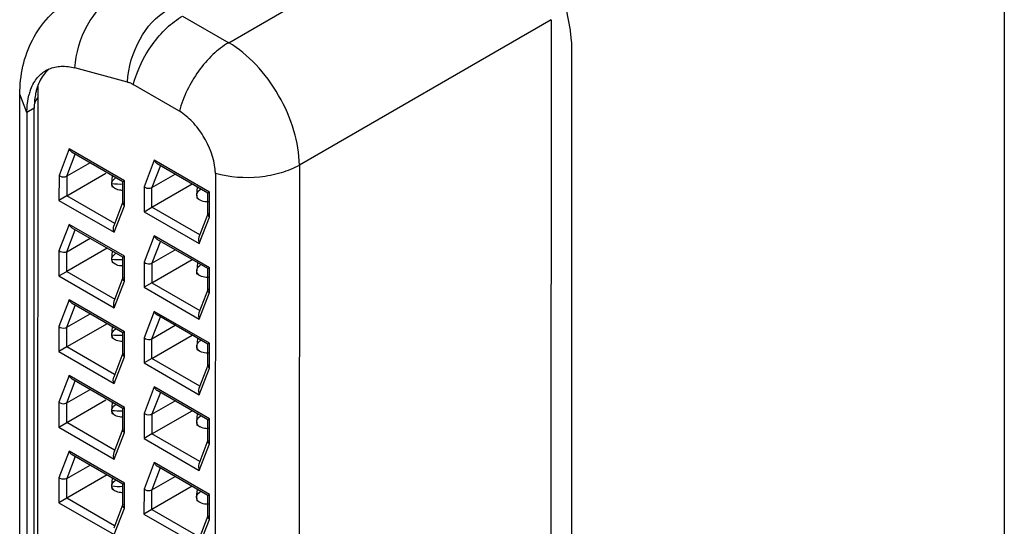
# Model space of a CAD drawing. Header units: inches. Extents: x 0 to 22, y 0 to 17.
# Tile 5 of 44: x 7.179 to 7.711, y 2.319 to 2.593. Entities that reach past the tile are written whole.
import ezdxf

# ---------------------------------------------------------------- set-up
doc = ezdxf.new("R2010")
doc.units = ezdxf.units.IN
doc.header["$LTSCALE"] = 1.21
doc.header["$MEASUREMENT"] = 0
doc.layers.get('0').update_dxf_attribs({"linetype": 'CONTINUOUS'})

msp = doc.modelspace()

# ---------------------------------------------------------------- linework, layer by layer
at = {"color": 3, "linetype": 'CONTINUOUS'}
for p, q in [((7.7107289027, 3.3526358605), (7.7107289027, 1.3024901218)), ((7.4769381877, 2.5748210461), (7.4769381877, 2.1567882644))]:
    msp.add_line(p, q, dxfattribs=at)
at = {"color": 7, "linetype": 'CONTINUOUS'}
for p, q in [((7.2916271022, 2.5802596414), (7.4276390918, 2.6587994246)), ((7.2667106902, 2.5946522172), (7.2916271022, 2.5802596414)), ((7.4658146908, 2.5926584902), (7.3298027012, 2.5141187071)), ((7.4658146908, 2.5926584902), (7.465718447, 2.1746812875)), ((7.2368793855, 2.5590083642), (7.2085584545, 2.5666063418)), ((7.1885374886, 2.1687100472), (7.1886269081, 2.5570499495)), ((7.2646452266, 2.5434567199), (7.2400823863, 2.5576450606)), ((7.1786908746, 2.1861103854), (7.1787752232, 2.5524279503)), ((7.1826073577, 2.542557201), (7.1787752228, 2.5524249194)), ((7.1865202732, 2.5448201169), (7.1826054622, 2.5425595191)), ((7.1864359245, 2.1785025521), (7.1865202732, 2.5448201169)), ((7.26499762, 2.5432480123), (7.2646446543, 2.5434543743)), ((7.1826054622, 2.5425595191), (7.1825211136, 2.1762419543)), ((7.2054617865, 2.5229527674), (7.1999315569, 2.5086167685)), ((7.2352927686, 2.505721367), (7.2054617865, 2.5229527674)), ((7.2041740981, 2.508184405), (7.2087476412, 2.5200403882)), ((7.2344616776, 2.5051870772), (7.2070948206, 2.5209951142)), ((7.2514308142, 2.516811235), (7.2459005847, 2.5024752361)), ((7.2812617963, 2.4995798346), (7.2514308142, 2.516811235)), ((7.2167254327, 2.5154321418), (7.2041740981, 2.508184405)), ((7.2547166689, 2.5138988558), (7.2501431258, 2.5020428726)), ((7.280436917, 2.4990419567), (7.2530638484, 2.5148535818)), ((7.3298027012, 2.5141187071), (7.3297064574, 2.0961415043)), ((7.1999315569, 2.5086167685), (7.1999284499, 2.4951231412)), ((7.2041716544, 2.4975717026), (7.2252889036, 2.5097658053)), ((7.2041740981, 2.508184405), (7.2041716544, 2.4975717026)), ((7.2285251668, 2.5041613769), (7.228907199, 2.5084411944)), ((7.2501431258, 2.5020428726), (7.2626944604, 2.5092906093)), ((7.2844347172, 2.5095710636), (7.2843439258, 2.0920005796)), ((7.2304458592, 2.5013875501), (7.2287902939, 2.5023438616)), ((7.2344097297, 2.5052211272), (7.2352928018, 2.5057213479)), ((7.2344109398, 2.4937491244), (7.2344135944, 2.5052778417)), ((7.2352896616, 2.4922277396), (7.2352927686, 2.505721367)), ((7.2459005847, 2.5024752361), (7.2458974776, 2.4889816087)), ((7.2501406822, 2.4914301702), (7.2718810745, 2.5039841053)), ((7.2501406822, 2.4914301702), (7.2501431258, 2.5020428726)), ((7.27434855, 2.4979357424), (7.2747554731, 2.5023702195)), ((7.2041716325, 2.4975716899), (7.1999284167, 2.4951231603)), ((7.2300238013, 2.4826386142), (7.2041716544, 2.4975717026)), ((7.2762692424, 2.4951619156), (7.2746138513, 2.4961181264)), ((7.2803799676, 2.487607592), (7.2803826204, 2.4991285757)), ((7.2812617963, 2.4995797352), (7.2803860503, 2.4990668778)), ((7.2812586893, 2.4860862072), (7.2812617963, 2.4995798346)), ((7.1999284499, 2.4951231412), (7.229759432, 2.4778917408)), ((7.2345032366, 2.4942506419), (7.2295140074, 2.4813170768)), ((7.229759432, 2.4778917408), (7.2352896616, 2.4922277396)), ((7.2458974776, 2.4889817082), (7.2501406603, 2.4914301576)), ((7.2759928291, 2.4764970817), (7.2501406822, 2.4914301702)), ((7.2458974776, 2.4889816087), (7.2757284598, 2.4717502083)), ((7.2804722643, 2.4881091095), (7.2754871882, 2.4751863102)), ((7.2757284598, 2.4717502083), (7.2812586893, 2.4860862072)), ((7.2054523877, 2.4821346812), (7.1999221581, 2.4677986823)), ((7.2352833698, 2.4649032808), (7.2054523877, 2.4821346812)), ((7.2344522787, 2.464368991), (7.2070881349, 2.4801754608)), ((7.2041646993, 2.4673663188), (7.2087382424, 2.479222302)), ((7.2041646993, 2.4673663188), (7.2167160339, 2.4746140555)), ((7.2514214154, 2.4759931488), (7.2458911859, 2.4616571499)), ((7.2812523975, 2.4587617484), (7.2514214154, 2.4759931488)), ((7.2804213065, 2.4582274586), (7.2530544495, 2.4740354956)), ((7.2259026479, 2.4693075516), (7.2041622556, 2.4567536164)), ((7.2547072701, 2.4730807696), (7.250133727, 2.4612247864)), ((7.1999221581, 2.4677986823), (7.1999190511, 2.454305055)), ((7.2041622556, 2.4567536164), (7.2041646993, 2.4673663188)), ((7.228515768, 2.4633432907), (7.2288978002, 2.4676231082)), ((7.2344003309, 2.464403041), (7.235283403, 2.4649032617)), ((7.2344015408, 2.4529301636), (7.2344041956, 2.4644597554)), ((7.2352802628, 2.4514096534), (7.2352833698, 2.4649032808)), ((7.250133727, 2.4612247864), (7.2626850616, 2.4684725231)), ((7.2304364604, 2.4605694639), (7.2287810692, 2.4615256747)), ((7.2458911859, 2.4616571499), (7.2458880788, 2.4481635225)), ((7.2501312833, 2.450612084), (7.2718716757, 2.4631660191)), ((7.250133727, 2.4612247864), (7.2501312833, 2.450612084)), ((7.2747461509, 2.461548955), (7.2743391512, 2.4571176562)), ((7.2803693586, 2.4582615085), (7.2812524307, 2.4587617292)), ((7.2803705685, 2.4467886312), (7.2803732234, 2.458318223)), ((7.2812492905, 2.445268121), (7.2812523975, 2.4587617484)), ((7.1999190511, 2.4543051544), (7.2041622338, 2.4567536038)), ((7.1999190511, 2.454305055), (7.2297500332, 2.4370736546)), ((7.2041622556, 2.4567536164), (7.2300144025, 2.441820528)), ((7.2344926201, 2.4534293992), (7.2295087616, 2.4405097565)), ((7.2762598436, 2.4543438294), (7.2746042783, 2.4553001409)), ((7.2297500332, 2.4370736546), (7.2352802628, 2.4514096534)), ((7.2501312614, 2.4506120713), (7.2458880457, 2.4481635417)), ((7.2458880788, 2.4481635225), (7.275719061, 2.4309321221)), ((7.2501312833, 2.450612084), (7.2759834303, 2.4356789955)), ((7.2804616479, 2.4472878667), (7.2754777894, 2.434368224)), ((7.275719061, 2.4309321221), (7.2812492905, 2.445268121)), ((7.2054429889, 2.441316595), (7.1999127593, 2.4269805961)), ((7.2041553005, 2.4265482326), (7.2087288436, 2.4384042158)), ((7.235273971, 2.4240851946), (7.2054429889, 2.441316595)), ((7.2344490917, 2.4235473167), (7.207076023, 2.4393589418)), ((7.2041553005, 2.4265482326), (7.216706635, 2.4337959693)), ((7.2514120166, 2.4351750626), (7.2458817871, 2.4208390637)), ((7.2501243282, 2.4204067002), (7.2546978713, 2.4322626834)), ((7.2812429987, 2.4179436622), (7.2514120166, 2.4351750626)), ((7.2804181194, 2.4174057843), (7.2530450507, 2.4332174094)), ((7.1999127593, 2.4269805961), (7.1999096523, 2.4134869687)), ((7.2258932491, 2.4284894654), (7.2041528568, 2.4159355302)), ((7.2041528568, 2.4159355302), (7.2041553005, 2.4265482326)), ((7.2285063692, 2.4225252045), (7.2288884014, 2.426805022)), ((7.2501243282, 2.4204067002), (7.2626756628, 2.4276544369)), ((7.2343921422, 2.412112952), (7.234394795, 2.4236339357)), ((7.235273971, 2.4240850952), (7.2343982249, 2.4235722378)), ((7.2352708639, 2.4105915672), (7.235273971, 2.4240851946)), ((7.2458817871, 2.4208390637), (7.24587868, 2.4073454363)), ((7.2501218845, 2.4097939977), (7.2718622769, 2.4223479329)), ((7.2041528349, 2.4159355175), (7.1999096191, 2.4134869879)), ((7.2300050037, 2.4010024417), (7.2041528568, 2.4159355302)), ((7.2304270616, 2.4197513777), (7.2287714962, 2.4207076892)), ((7.2501218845, 2.4097939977), (7.2501243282, 2.4204067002)), ((7.2747367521, 2.4207308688), (7.2743297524, 2.41629957)), ((7.2803611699, 2.4059714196), (7.2803638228, 2.4174924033)), ((7.2812429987, 2.4179435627), (7.2803672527, 2.4174307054)), ((7.2812398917, 2.4044500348), (7.2812429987, 2.4179436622)), ((7.1999096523, 2.4134869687), (7.2297406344, 2.3962555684)), ((7.234484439, 2.4126144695), (7.2294952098, 2.3996809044)), ((7.2297406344, 2.3962555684), (7.2352708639, 2.4105915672)), ((7.2762504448, 2.4135257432), (7.2745950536, 2.414481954)), ((7.2501218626, 2.4097939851), (7.2458786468, 2.4073454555)), ((7.24587868, 2.4073454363), (7.2757096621, 2.3901140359)), ((7.2759740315, 2.3948609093), (7.2501218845, 2.4097939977)), ((7.2804534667, 2.4064729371), (7.2754683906, 2.3935501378)), ((7.20543359, 2.4004985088), (7.1999033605, 2.3861625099)), ((7.2352645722, 2.3832671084), (7.20543359, 2.4004985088)), ((7.2757096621, 2.3901140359), (7.2812398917, 2.4044500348)), ((7.2041459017, 2.3857301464), (7.2087194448, 2.3975861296)), ((7.2344334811, 2.3827328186), (7.2070666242, 2.3985408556)), ((7.2514026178, 2.3943569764), (7.2458723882, 2.3800209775)), ((7.2812335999, 2.377125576), (7.2514026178, 2.3943569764)), ((7.2041459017, 2.3857301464), (7.2166972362, 2.3929778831)), ((7.2546884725, 2.3914445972), (7.2501149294, 2.379588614)), ((7.2804025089, 2.3765912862), (7.253038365, 2.392397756)), ((7.1999033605, 2.3861625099), (7.1999002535, 2.3726688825)), ((7.204143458, 2.375117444), (7.2252607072, 2.3873115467)), ((7.204143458, 2.375117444), (7.2041459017, 2.3857301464)), ((7.2284969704, 2.3817071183), (7.2288790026, 2.3859869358)), ((7.2501149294, 2.379588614), (7.262666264, 2.3868363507)), ((7.2304176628, 2.3789332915), (7.2287620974, 2.379889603)), ((7.2343815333, 2.3827668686), (7.2352646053, 2.3832670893)), ((7.2343827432, 2.3712939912), (7.234385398, 2.382823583)), ((7.2352614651, 2.369773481), (7.2352645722, 2.3832671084)), ((7.2458723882, 2.3800209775), (7.2458692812, 2.3665273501)), ((7.2501124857, 2.3689759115), (7.2718528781, 2.3815298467)), ((7.2501149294, 2.379588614), (7.2501124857, 2.3689759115)), ((7.2743203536, 2.3754814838), (7.2747272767, 2.3799159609)), ((7.1999002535, 2.372668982), (7.2041434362, 2.3751174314)), ((7.2299956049, 2.3601843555), (7.204143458, 2.375117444)), ((7.276241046, 2.372707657), (7.2745856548, 2.3736638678)), ((7.280350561, 2.3766253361), (7.2812336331, 2.3771255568)), ((7.2803517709, 2.3651524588), (7.2803544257, 2.3766820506)), ((7.2812304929, 2.3636319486), (7.2812335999, 2.377125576)), ((7.1999002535, 2.3726688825), (7.2297312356, 2.3554374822)), ((7.2344738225, 2.3717932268), (7.229489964, 2.358873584)), ((7.2297312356, 2.3554374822), (7.2352614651, 2.369773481)), ((7.2501124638, 2.3689758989), (7.245869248, 2.3665273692)), ((7.2759646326, 2.3540428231), (7.2501124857, 2.3689759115)), ((7.2458692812, 2.3665273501), (7.2757002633, 2.3492959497)), ((7.2804428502, 2.3656516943), (7.2754589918, 2.3527320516)), ((7.2757002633, 2.3492959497), (7.2812304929, 2.3636319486)), ((7.2054241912, 2.3596804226), (7.1998939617, 2.3453444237)), ((7.2352551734, 2.3424490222), (7.2054241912, 2.3596804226)), ((7.2344240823, 2.3419147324), (7.2070599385, 2.3577212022)), ((7.208710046, 2.3567680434), (7.2041365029, 2.3449120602)), ((7.2041365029, 2.3449120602), (7.2166878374, 2.3521597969)), ((7.251393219, 2.3535388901), (7.2458629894, 2.3392028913)), ((7.2812242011, 2.3363074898), (7.251393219, 2.3535388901)), ((7.2258744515, 2.3468532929), (7.2041340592, 2.3342993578)), ((7.2546790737, 2.350626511), (7.2501055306, 2.3387705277)), ((7.28039311, 2.3357732), (7.2530289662, 2.3515796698)), ((7.1998939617, 2.3453444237), (7.1998908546, 2.3318507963)), ((7.2041340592, 2.3342993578), (7.2041365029, 2.3449120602)), ((7.2284875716, 2.3408890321), (7.2288696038, 2.3451688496)), ((7.2343721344, 2.3419487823), (7.2352552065, 2.3424490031)), ((7.2343733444, 2.330475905), (7.2343759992, 2.3420054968)), ((7.2352520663, 2.3289553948), (7.2352551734, 2.3424490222)), ((7.2501055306, 2.3387705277), (7.2626568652, 2.3460182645)), ((7.230408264, 2.3381152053), (7.2287526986, 2.3390715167)), ((7.2458629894, 2.3392028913), (7.2458598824, 2.3257092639)), ((7.2718434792, 2.3407117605), (7.2501030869, 2.3281578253)), ((7.2501030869, 2.3281578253), (7.2501055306, 2.3387705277)), ((7.2743109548, 2.3346633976), (7.2747178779, 2.3390978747)), ((7.2803411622, 2.3358072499), (7.2812242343, 2.3363074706)), ((7.2803423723, 2.3243352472), (7.2803450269, 2.3358639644)), ((7.2812210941, 2.3228138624), (7.2812242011, 2.3363074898)), ((7.2041340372, 2.3342993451), (7.1998908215, 2.3318508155)), ((7.1998908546, 2.3318507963), (7.2297218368, 2.3146193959)), ((7.2299862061, 2.3193662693), (7.2041340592, 2.3342993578)), ((7.2344644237, 2.3309751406), (7.2294805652, 2.3180554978)), ((7.2762316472, 2.3318895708), (7.274576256, 2.3328457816)), ((7.2297218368, 2.3146193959), (7.2352520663, 2.3289553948)), ((7.250103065, 2.3281578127), (7.2458598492, 2.325709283)), ((7.2458598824, 2.3257092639), (7.2756908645, 2.3084778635)), ((7.2501030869, 2.3281578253), (7.2759552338, 2.3132247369)), ((7.2804346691, 2.3248367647), (7.2754454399, 2.3119031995)), ((7.2756908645, 2.3084778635), (7.2812210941, 2.3228138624))]:
    msp.add_line(p, q, dxfattribs=at)
for centre, radius, start, end in [((7.2011660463, 2.5508118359), 0.01662075, 113.7051736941, 120.0572954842), ((7.2117936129, 2.5448426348), 0.0289759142, 160.8332423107, 165.9136079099), ((7.2155212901, 2.547161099), 0.0287802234, 160.9351804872, 165.385201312), ((7.2134766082, 2.5478459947), 0.0266239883, 159.5552690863, 160.890975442), ((7.2484249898, 2.6020996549), 0.0446112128, 255.0008340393, 257.1344889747), ((7.2622164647, 2.595988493), 0.0442734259, 237.597137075, 240.0039368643), ((7.2555711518, 2.5089431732), 0.0288714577, 1.2457309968, 5.6979421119)]:
    msp.add_arc(centre, radius, start, end, dxfattribs=at)
at = {"color": 3, "linetype": 'CONTINUOUS'}
for centre, start, end in [((7.2326993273, 2.5435918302), 263.957359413, 272.4775282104), ((7.2326899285, 2.502773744), 263.957359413, 272.4775282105), ((7.2326805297, 2.4619556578), 263.9573594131, 272.4775282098), ((7.2326711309, 2.4211375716), 263.957359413, 272.4775282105), ((7.2326617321, 2.3803194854), 263.9573594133, 272.4775282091)]:
    msp.add_arc(centre, 0.0396507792, start, end, dxfattribs=at)
msp.add_open_spline([(7.417541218, 2.6776996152), (7.4195288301, 2.676551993), (7.4234955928, 2.6740241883), (7.4313109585, 2.6681562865), (7.4406913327, 2.6593816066), (7.4508727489, 2.6471601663), (7.4598078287, 2.6335156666), (7.4671567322, 2.6189555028), (7.4726499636, 2.6040276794), (7.4755586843, 2.5915170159), (7.4767325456, 2.5818150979), (7.4769381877, 2.5771160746), (7.4769381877, 2.5748210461)], degree=3, knots=[0, 0, 0, 0, 0.0557921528, 0.1141897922, 0.2373930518, 0.3669986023, 0.5000060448, 0.6330126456, 0.7626157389, 0.8858151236, 0.9442104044, 1, 1, 1, 1], dxfattribs=at)
at = {"color": 7, "linetype": 'CONTINUOUS'}
for points, knots in [([(7.1787752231, 2.5524277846), (7.1787763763, 2.5574851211), (7.1798064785, 2.5676206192), (7.1849808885, 2.5820168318), (7.1937629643, 2.5945979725), (7.2018335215, 2.6009916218), (7.2062275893, 2.6035289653)], [0, 0, 0, 0, 0.2502285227, 0.499184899, 0.7489447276, 1, 1, 1, 1]), ([(7.2085584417, 2.5666061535), (7.209103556, 2.5746336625), (7.2134532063, 2.5898129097), (7.2240325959, 2.6020377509), (7.2303364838, 2.6056779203)], [0, 0, 0, 0, 0.5250102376, 1, 1, 1, 1]), ([(7.2368793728, 2.5590081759), (7.2374244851, 2.5670356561), (7.2417743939, 2.5822147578), (7.2523535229, 2.5944397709), (7.2586574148, 2.5980799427)], [0, 0, 0, 0, 0.5250091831, 1, 1, 1, 1]), ([(7.2400823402, 2.5576448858), (7.2421207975, 2.5653806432), (7.2475060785, 2.5764235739), (7.2576416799, 2.5882042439), (7.2636224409, 2.5928689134), (7.2667106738, 2.5946522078)], [0, 0, 0, 0, 0.516137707, 0.7699179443, 1, 1, 1, 1]), ([(7.2916270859, 2.5802596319), (7.2885397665, 2.578476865), (7.2825586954, 2.5738144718), (7.2724240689, 2.5620308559), (7.2670361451, 2.5509864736), (7.26499762, 2.5432480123)], [0, 0, 0, 0, 0.229992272, 0.483741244, 1, 1, 1, 1]), ([(7.3298027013, 2.5141191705), (7.3298040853, 2.5203772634), (7.3274587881, 2.5335777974), (7.3192777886, 2.5521292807), (7.3073050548, 2.5684935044), (7.2970466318, 2.5771292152), (7.2916266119, 2.5802599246)], [0, 0, 0, 0, 0.2371802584, 0.4999560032, 0.762776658, 1, 1, 1, 1]), ([(7.1844239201, 2.5543559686), (7.1852244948, 2.5566511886), (7.1873607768, 2.560884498), (7.1909206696, 2.564085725), (7.1928412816, 2.5651975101)], [0, 0, 0, 0, 0.5227570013, 1, 1, 1, 1]), ([(7.1945350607, 2.5659185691), (7.1938791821, 2.5653805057), (7.191290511, 2.5629091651), (7.1894798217, 2.5596941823), (7.1885296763, 2.5571458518)], [0, 0, 0, 0, 0.2377618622, 1, 1, 1, 1]), ([(7.1944839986, 2.5660302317), (7.1965505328, 2.5669377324), (7.2013430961, 2.5679345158), (7.2061373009, 2.5672558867), (7.2085584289, 2.5666063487)], [0, 0, 0, 0, 0.4737888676, 1, 1, 1, 1]), ([(7.1876722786, 2.5544229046), (7.1874782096, 2.5536810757), (7.1867784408, 2.5505266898), (7.1865208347, 2.5472820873), (7.1865202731, 2.544819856)], [0, 0, 0, 0, 0.2374691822, 1, 1, 1, 1]), ([(7.1826054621, 2.5425592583), (7.1826056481, 2.54338239), (7.1826908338, 2.5465179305), (7.1831235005, 2.5496511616), (7.1836890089, 2.5518949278)], [0, 0, 0, 0, 0.2623891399, 1, 1, 1, 1]), ([(7.1868516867, 2.547487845), (7.1869350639, 2.5477420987), (7.1873417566, 2.5487868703), (7.187969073, 2.5497385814), (7.1885183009, 2.5503898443)], [0, 0, 0, 0, 0.2390110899, 1, 1, 1, 1]), ([(7.2842999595, 2.5118096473), (7.2836748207, 2.5181419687), (7.2800228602, 2.5275338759), (7.2723872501, 2.5376062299), (7.2675406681, 2.5417075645), (7.2649976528, 2.5432481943)], [0, 0, 0, 0, 0.5042352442, 0.7643856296, 1, 1, 1, 1]), ([(7.2071283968, 2.5209742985), (7.206948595, 2.5210786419), (7.2062449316, 2.5215988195), (7.2057331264, 2.5223483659), (7.2054617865, 2.522952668)], [0, 0, 0, 0, 0.2388634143, 1, 1, 1, 1]), ([(7.2530974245, 2.5148327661), (7.2529176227, 2.5149371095), (7.2522139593, 2.515457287), (7.2517021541, 2.5162068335), (7.2514308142, 2.5168111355)], [0, 0, 0, 0, 0.2388634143, 1, 1, 1, 1]), ([(7.3298026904, 2.5141187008), (7.3267153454, 2.5123359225), (7.3196876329, 2.5094875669), (7.3044149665, 2.5066030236), (7.2921557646, 2.5074638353), (7.2844347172, 2.5095710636)], [0, 0, 0, 0, 0.2299900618, 0.4836873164, 1, 1, 1, 1]), ([(7.1999315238, 2.5086167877), (7.2008122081, 2.507928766), (7.2024636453, 2.5075549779), (7.2038742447, 2.5080112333), (7.2041740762, 2.5081843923)], [0, 0, 0, 0, 0.7634671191, 1, 1, 1, 1]), ([(7.2285253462, 2.5041613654), (7.2285223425, 2.5044734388), (7.2287862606, 2.5058160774), (7.2298327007, 2.5068660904), (7.2306995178, 2.5074167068)], [0, 0, 0, 0, 0.233075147, 1, 1, 1, 1]), ([(7.2288500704, 2.5023086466), (7.2286781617, 2.5024101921), (7.228571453, 2.5031516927), (7.2285258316, 2.5037266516), (7.2285251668, 2.5041613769)], [0, 0, 0, 0, 0.3147295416, 1, 1, 1, 1]), ([(7.2303805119, 2.5014235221), (7.2298722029, 2.5017154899), (7.228969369, 2.5024673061), (7.2285306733, 2.5036080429), (7.2285253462, 2.504161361)], [0, 0, 0, 0, 0.5144137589, 1, 1, 1, 1]), ([(7.2344076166, 2.5005010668), (7.2340483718, 2.5004977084), (7.2326676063, 2.5005591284), (7.2312699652, 2.5009126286), (7.2303805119, 2.5014235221)], [0, 0, 0, 0, 0.2593940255, 1, 1, 1, 1]), ([(7.2459005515, 2.5024752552), (7.2467812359, 2.5017872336), (7.2484326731, 2.5014134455), (7.2498432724, 2.5018697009), (7.2501431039, 2.5020428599)], [0, 0, 0, 0, 0.7634671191, 1, 1, 1, 1]), ([(7.2743487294, 2.4979357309), (7.2743456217, 2.4982586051), (7.2746407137, 2.4996532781), (7.2757567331, 2.5007168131), (7.2766688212, 2.5012741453)], [0, 0, 0, 0, 0.2319975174, 1, 1, 1, 1]), ([(7.27434855, 2.4979357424), (7.2743492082, 2.4975053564), (7.2743962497, 2.4969191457), (7.2745071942, 2.4961993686), (7.2746740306, 2.4960825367)], [0, 0, 0, 0, 0.6787757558, 1, 1, 1, 1]), ([(7.2762038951, 2.4951978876), (7.2756955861, 2.4954898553), (7.2747927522, 2.4962416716), (7.2743540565, 2.4973824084), (7.2743487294, 2.4979357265)], [0, 0, 0, 0, 0.5144137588, 1, 1, 1, 1]), ([(7.2344109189, 2.493766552), (7.2344101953, 2.4936297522), (7.2344984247, 2.4930242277), (7.2349220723, 2.4925149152), (7.2352896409, 2.4922277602)], [0, 0, 0, 0, 0.2267782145, 1, 1, 1, 1]), ([(7.2807059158, 2.4942909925), (7.2803071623, 2.494268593), (7.2787698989, 2.4942736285), (7.2771939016, 2.4946292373), (7.2762038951, 2.4951978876)], [0, 0, 0, 0, 0.2591571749, 1, 1, 1, 1]), ([(7.2803799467, 2.4876250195), (7.280379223, 2.4874882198), (7.2804674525, 2.4868826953), (7.2808911, 2.4863733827), (7.2812586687, 2.4860862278)], [0, 0, 0, 0, 0.2267782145, 1, 1, 1, 1]), ([(7.2054524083, 2.4821346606), (7.2055453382, 2.4819276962), (7.2059474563, 2.4811578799), (7.2065653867, 2.4804745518), (7.2071250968, 2.4801561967)], [0, 0, 0, 0, 0.2605357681, 1, 1, 1, 1]), ([(7.2530880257, 2.4740146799), (7.2529082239, 2.4741190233), (7.2522045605, 2.4746392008), (7.2516927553, 2.4753887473), (7.2514214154, 2.4759930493)], [0, 0, 0, 0, 0.2388634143, 1, 1, 1, 1]), ([(7.2041647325, 2.4673663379), (7.203865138, 2.4671933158), (7.2024555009, 2.4667335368), (7.200803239, 2.4671103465), (7.1999221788, 2.4677986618)], [0, 0, 0, 0, 0.2363130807, 1, 1, 1, 1]), ([(7.2285159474, 2.4633432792), (7.228512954, 2.4636542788), (7.2287855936, 2.4649955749), (7.2298326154, 2.4660370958), (7.2306959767, 2.4665937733)], [0, 0, 0, 0, 0.2323976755, 1, 1, 1, 1]), ([(7.228515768, 2.4633432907), (7.2285164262, 2.4629129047), (7.2285634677, 2.462326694), (7.2286744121, 2.4616069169), (7.2288412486, 2.461490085)], [0, 0, 0, 0, 0.6787757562, 1, 1, 1, 1]), ([(7.230371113, 2.4606054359), (7.2298628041, 2.4608974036), (7.2289599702, 2.4616492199), (7.2285212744, 2.4627899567), (7.2285159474, 2.4633432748)], [0, 0, 0, 0, 0.5144137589, 1, 1, 1, 1]), ([(7.2343982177, 2.4596829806), (7.234038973, 2.4596796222), (7.2326582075, 2.4597410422), (7.2312605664, 2.4600945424), (7.230371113, 2.4606054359)], [0, 0, 0, 0, 0.2593940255, 1, 1, 1, 1]), ([(7.2458911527, 2.461657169), (7.2467718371, 2.4609691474), (7.2484232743, 2.4605953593), (7.2498338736, 2.4610516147), (7.2501337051, 2.4612247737)], [0, 0, 0, 0, 0.7634671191, 1, 1, 1, 1]), ([(7.2743393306, 2.4571176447), (7.2743362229, 2.4574405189), (7.2746313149, 2.4588351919), (7.2757473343, 2.4598987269), (7.2766594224, 2.4604560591)], [0, 0, 0, 0, 0.2319975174, 1, 1, 1, 1]), ([(7.2352802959, 2.4514096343), (7.235147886, 2.4515130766), (7.2347087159, 2.451912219), (7.2344028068, 2.4525061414), (7.2344011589, 2.4529353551)], [0, 0, 0, 0, 0.2813359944, 1, 1, 1, 1]), ([(7.2746640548, 2.4552649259), (7.2744921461, 2.4553664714), (7.2743854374, 2.456107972), (7.274339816, 2.4566829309), (7.2743391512, 2.4571176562)], [0, 0, 0, 0, 0.3147295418, 1, 1, 1, 1]), ([(7.2761944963, 2.4543798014), (7.2756861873, 2.4546717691), (7.2747833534, 2.4554235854), (7.2743446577, 2.4565643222), (7.2743393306, 2.4571176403)], [0, 0, 0, 0, 0.5144137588, 1, 1, 1, 1]), ([(7.280696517, 2.4534729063), (7.2802977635, 2.4534505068), (7.2787605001, 2.4534555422), (7.2771845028, 2.4538111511), (7.2761944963, 2.4543798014)], [0, 0, 0, 0, 0.2591571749, 1, 1, 1, 1]), ([(7.2812493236, 2.4452681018), (7.2811169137, 2.4453715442), (7.2806777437, 2.4457706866), (7.2803718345, 2.4463646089), (7.2803701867, 2.4467938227)], [0, 0, 0, 0, 0.2813359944, 1, 1, 1, 1]), ([(7.2071095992, 2.4393381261), (7.2069297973, 2.4394424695), (7.2062261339, 2.439962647), (7.2057143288, 2.4407121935), (7.2054429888, 2.4413164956)], [0, 0, 0, 0, 0.2388634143, 1, 1, 1, 1]), ([(7.2530786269, 2.4331965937), (7.2528988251, 2.4333009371), (7.2521951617, 2.4338211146), (7.2516833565, 2.4345706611), (7.2514120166, 2.4351749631)], [0, 0, 0, 0, 0.2388634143, 1, 1, 1, 1]), ([(7.1999127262, 2.4269806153), (7.2007934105, 2.4262925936), (7.2024448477, 2.4259188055), (7.2038554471, 2.4263750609), (7.2041552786, 2.4265482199)], [0, 0, 0, 0, 0.7634671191, 1, 1, 1, 1]), ([(7.2285065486, 2.422525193), (7.2285035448, 2.4228372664), (7.228767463, 2.424179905), (7.2298139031, 2.425229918), (7.2306807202, 2.4257805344)], [0, 0, 0, 0, 0.233075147, 1, 1, 1, 1]), ([(7.2288312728, 2.4206724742), (7.2286593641, 2.4207740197), (7.2285526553, 2.4215155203), (7.228507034, 2.4220904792), (7.2285063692, 2.4225252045)], [0, 0, 0, 0, 0.3147295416, 1, 1, 1, 1]), ([(7.2303617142, 2.4197873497), (7.2298534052, 2.4200793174), (7.2289505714, 2.4208311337), (7.2285118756, 2.4219718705), (7.2285065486, 2.4225251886)], [0, 0, 0, 0, 0.5144137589, 1, 1, 1, 1]), ([(7.2458817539, 2.4208390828), (7.2467624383, 2.4201510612), (7.2484138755, 2.4197772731), (7.2498244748, 2.4202335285), (7.2501243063, 2.4204066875)], [0, 0, 0, 0, 0.7634671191, 1, 1, 1, 1]), ([(7.2343888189, 2.4188648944), (7.2340295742, 2.418861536), (7.2326488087, 2.418922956), (7.2312511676, 2.4192764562), (7.2303617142, 2.4197873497)], [0, 0, 0, 0, 0.2593940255, 1, 1, 1, 1]), ([(7.2743299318, 2.4162995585), (7.2743268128, 2.4166236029), (7.2746124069, 2.4180199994), (7.2757296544, 2.4190912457), (7.2766452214, 2.4196421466)], [0, 0, 0, 0, 0.2327028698, 1, 1, 1, 1]), ([(7.2743297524, 2.41629957), (7.2743304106, 2.415869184), (7.2743774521, 2.4152829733), (7.2744883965, 2.4145631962), (7.274655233, 2.4144463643)], [0, 0, 0, 0, 0.6787757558, 1, 1, 1, 1]), ([(7.2761850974, 2.4135617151), (7.2756767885, 2.4138536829), (7.2747739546, 2.4146054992), (7.2743352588, 2.415746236), (7.2743299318, 2.4162995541)], [0, 0, 0, 0, 0.5144137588, 1, 1, 1, 1]), ([(7.2343921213, 2.4121303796), (7.2343913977, 2.4119935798), (7.2344796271, 2.4113880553), (7.2349032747, 2.4108787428), (7.2352708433, 2.4105915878)], [0, 0, 0, 0, 0.2267782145, 1, 1, 1, 1]), ([(7.2806871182, 2.4126548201), (7.2802883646, 2.4126324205), (7.2787511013, 2.412637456), (7.277175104, 2.4129930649), (7.2761850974, 2.4135617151)], [0, 0, 0, 0, 0.2591571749, 1, 1, 1, 1]), ([(7.280361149, 2.4059888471), (7.2803604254, 2.4058520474), (7.2804486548, 2.4052465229), (7.2808723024, 2.4047372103), (7.2812398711, 2.4044500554)], [0, 0, 0, 0, 0.2267782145, 1, 1, 1, 1]), ([(7.2071002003, 2.3985200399), (7.2069203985, 2.3986243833), (7.2062167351, 2.3991445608), (7.20570493, 2.3998941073), (7.20543359, 2.4004984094)], [0, 0, 0, 0, 0.2388634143, 1, 1, 1, 1]), ([(7.2514026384, 2.3943569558), (7.2514955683, 2.3941499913), (7.2518976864, 2.393380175), (7.2525156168, 2.392696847), (7.2530753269, 2.3923784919)], [0, 0, 0, 0, 0.2605357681, 1, 1, 1, 1]), ([(7.1999033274, 2.3861625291), (7.2007840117, 2.3854745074), (7.2024354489, 2.3851007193), (7.2038460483, 2.3855569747), (7.2041458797, 2.3857301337)], [0, 0, 0, 0, 0.7634671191, 1, 1, 1, 1]), ([(7.2284971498, 2.3817071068), (7.228494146, 2.3820191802), (7.2287580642, 2.3833618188), (7.2298045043, 2.3844118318), (7.2306713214, 2.3849624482)], [0, 0, 0, 0, 0.233075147, 1, 1, 1, 1]), ([(7.228821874, 2.379854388), (7.2286499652, 2.3799559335), (7.2285432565, 2.3806974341), (7.2284976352, 2.3812723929), (7.2284969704, 2.3817071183)], [0, 0, 0, 0, 0.3147295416, 1, 1, 1, 1]), ([(7.2303523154, 2.3789692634), (7.2298440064, 2.3792612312), (7.2289411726, 2.3800130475), (7.2285024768, 2.3811537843), (7.2284971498, 2.3817071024)], [0, 0, 0, 0, 0.5144137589, 1, 1, 1, 1]), ([(7.2343794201, 2.3780468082), (7.2340201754, 2.3780434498), (7.2326394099, 2.3781048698), (7.2312417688, 2.37845837), (7.2303523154, 2.3789692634)], [0, 0, 0, 0, 0.2593940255, 1, 1, 1, 1]), ([(7.2501149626, 2.3795886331), (7.2498153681, 2.379415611), (7.248405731, 2.378955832), (7.2467534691, 2.3793326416), (7.2458724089, 2.3800209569)], [0, 0, 0, 0, 0.2363130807, 1, 1, 1, 1]), ([(7.274320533, 2.3754814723), (7.2743174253, 2.3758043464), (7.2746125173, 2.3771990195), (7.2757285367, 2.3782625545), (7.2766406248, 2.3788198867)], [0, 0, 0, 0, 0.2319975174, 1, 1, 1, 1]), ([(7.2743203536, 2.3754814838), (7.2743210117, 2.3750510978), (7.2743680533, 2.374464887), (7.2744789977, 2.37374511), (7.2746458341, 2.3736282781)], [0, 0, 0, 0, 0.6787757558, 1, 1, 1, 1]), ([(7.2761756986, 2.3727436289), (7.2756673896, 2.3730355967), (7.2747645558, 2.373787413), (7.27432586, 2.3749281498), (7.274320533, 2.3754814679)], [0, 0, 0, 0, 0.5144137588, 1, 1, 1, 1]), ([(7.2352614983, 2.3697734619), (7.2351290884, 2.3698769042), (7.2346899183, 2.3702760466), (7.2343840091, 2.370869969), (7.2343823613, 2.3712991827)], [0, 0, 0, 0, 0.2813359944, 1, 1, 1, 1]), ([(7.2806777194, 2.3718367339), (7.2802789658, 2.3718143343), (7.2787417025, 2.3718193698), (7.2771657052, 2.3721749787), (7.2761756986, 2.3727436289)], [0, 0, 0, 0, 0.2591571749, 1, 1, 1, 1]), ([(7.281230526, 2.3636319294), (7.2810981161, 2.3637353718), (7.2806589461, 2.3641345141), (7.2803530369, 2.3647284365), (7.280351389, 2.3651576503)], [0, 0, 0, 0, 0.2813359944, 1, 1, 1, 1]), ([(7.2054242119, 2.359680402), (7.2055171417, 2.3594734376), (7.2059192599, 2.3587036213), (7.2065371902, 2.3580202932), (7.2070969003, 2.3577019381)], [0, 0, 0, 0, 0.2605357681, 1, 1, 1, 1]), ([(7.2513932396, 2.3535388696), (7.2514861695, 2.3533319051), (7.2518882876, 2.3525620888), (7.252506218, 2.3518787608), (7.2530659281, 2.3515604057)], [0, 0, 0, 0, 0.2605357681, 1, 1, 1, 1]), ([(7.204136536, 2.3449120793), (7.2038369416, 2.3447390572), (7.2024273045, 2.3442792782), (7.2007750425, 2.3446560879), (7.1998939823, 2.3453444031)], [0, 0, 0, 0, 0.2363130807, 1, 1, 1, 1]), ([(7.228487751, 2.3408890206), (7.2284847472, 2.341201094), (7.2287486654, 2.3425437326), (7.2297951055, 2.3435937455), (7.2306619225, 2.344144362)], [0, 0, 0, 0, 0.233075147, 1, 1, 1, 1]), ([(7.2288124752, 2.3390363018), (7.2286405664, 2.3391378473), (7.2285338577, 2.3398793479), (7.2284882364, 2.3404543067), (7.2284875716, 2.3408890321)], [0, 0, 0, 0, 0.3147295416, 1, 1, 1, 1]), ([(7.2303429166, 2.3381511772), (7.2298346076, 2.338443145), (7.2289317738, 2.3391949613), (7.228493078, 2.3403356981), (7.228487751, 2.3408890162)], [0, 0, 0, 0, 0.5144137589, 1, 1, 1, 1]), ([(7.2343700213, 2.337228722), (7.2340107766, 2.3372253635), (7.2326300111, 2.3372867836), (7.23123237, 2.3376402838), (7.2303429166, 2.3381511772)], [0, 0, 0, 0, 0.2593940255, 1, 1, 1, 1]), ([(7.2458629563, 2.3392029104), (7.2467436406, 2.3385148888), (7.2483950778, 2.3381411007), (7.2498056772, 2.3385973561), (7.2501055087, 2.3387705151)], [0, 0, 0, 0, 0.7634671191, 1, 1, 1, 1]), ([(7.2743111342, 2.3346633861), (7.2743080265, 2.3349862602), (7.2746031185, 2.3363809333), (7.2757191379, 2.3374444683), (7.276631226, 2.3380018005)], [0, 0, 0, 0, 0.2319975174, 1, 1, 1, 1]), ([(7.2352520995, 2.3289553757), (7.2351196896, 2.329058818), (7.2346805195, 2.3294579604), (7.2343746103, 2.3300518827), (7.2343729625, 2.3304810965)], [0, 0, 0, 0, 0.2813359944, 1, 1, 1, 1]), ([(7.2743109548, 2.3346633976), (7.2743116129, 2.3342330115), (7.2743586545, 2.3336468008), (7.2744695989, 2.3329270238), (7.2746364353, 2.3328101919)], [0, 0, 0, 0, 0.6787757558, 1, 1, 1, 1]), ([(7.2761662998, 2.3319255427), (7.2756579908, 2.3322175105), (7.274755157, 2.3329693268), (7.2743164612, 2.3341100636), (7.2743111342, 2.3346633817)], [0, 0, 0, 0, 0.5144137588, 1, 1, 1, 1]), ([(7.2806683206, 2.3310186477), (7.280269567, 2.3309962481), (7.2787323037, 2.3310012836), (7.2771563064, 2.3313568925), (7.2761662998, 2.3319255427)], [0, 0, 0, 0, 0.2591571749, 1, 1, 1, 1]), ([(7.2803423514, 2.3243526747), (7.2803416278, 2.3242158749), (7.2804298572, 2.3236103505), (7.2808535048, 2.3231010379), (7.2812210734, 2.322813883)], [0, 0, 0, 0, 0.2267782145, 1, 1, 1, 1])]:
    msp.add_open_spline(points, degree=3, knots=knots, dxfattribs=at)
for points in [[(7.2297594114, 2.4778917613), (7.2292898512, 2.4789376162), (7.2290975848, 2.480254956), (7.2295157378, 2.4813224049)], [(7.2754955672, 2.4751865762), (7.2750744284, 2.4741185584), (7.2752582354, 2.472797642), (7.2757284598, 2.4717503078)], [(7.2295171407, 2.4405100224), (7.2290960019, 2.4394420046), (7.2292798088, 2.4381210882), (7.2297500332, 2.437073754)], [(7.2754861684, 2.43436849), (7.2750650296, 2.4333004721), (7.2752488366, 2.4319795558), (7.275719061, 2.4309322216)], [(7.2297406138, 2.3962555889), (7.2292710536, 2.3973014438), (7.2290787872, 2.3986187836), (7.2294969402, 2.3996862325)], [(7.2754767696, 2.3935504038), (7.2750556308, 2.3924823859), (7.2752394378, 2.3911614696), (7.2757096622, 2.3901141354)], [(7.229498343, 2.35887385), (7.2290772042, 2.3578058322), (7.2292610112, 2.3564849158), (7.2297312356, 2.3554375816)], [(7.2754673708, 2.3527323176), (7.275046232, 2.3516642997), (7.2752300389, 2.3503433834), (7.2757002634, 2.3492960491)]]:
    msp.add_open_spline(points, degree=3, dxfattribs=at)

doc.saveas('drawing.dxf')
